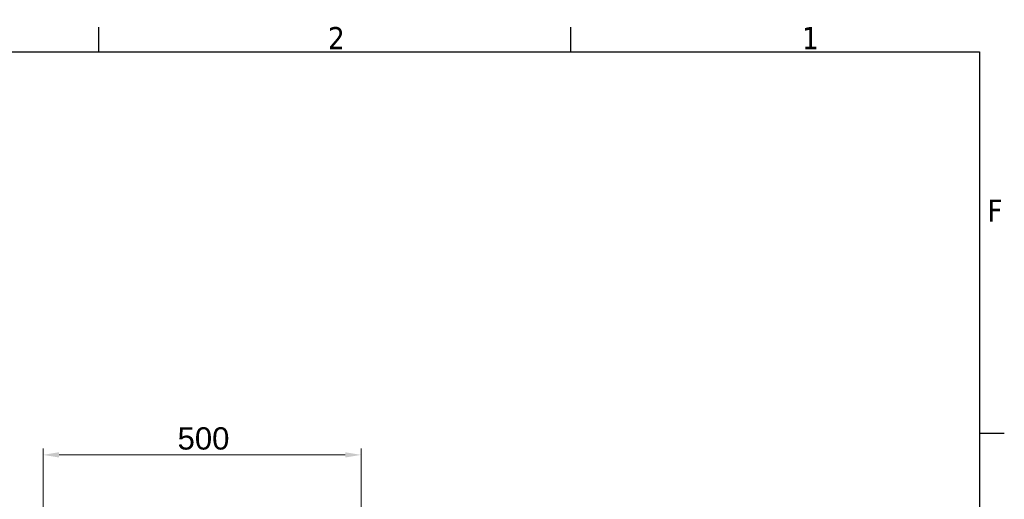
# Model space of a CAD drawing. Header units: millimetres. Extents: x 0 to 5940, y 0 to 4200.
# Tile 26 of 26: x 4331 to 5879, y 3396 to 4151. Entities that reach past the tile are written whole.
import ezdxf

# ---------------------------------------------------------------- set-up
doc = ezdxf.new("R2010")
doc.units = ezdxf.units.MM
doc.header["$LTSCALE"] = 10
doc.layers.get('0').update_dxf_attribs({"lineweight": 25})
doc.layers.add('Geometria schizzo (ISO)', color=7, linetype='Continuous', lineweight=25)
doc.layers.add('Simbolo (ISO)', color=7, linetype='Continuous', lineweight=25)
doc.layers.add('Quote(ISO)', color=7, linetype='Continuous', lineweight=25, true_color=0x80ff00)
doc.styles.add('Corrente-BSI', font='arial.ttf')
doc.styles.add('Testo nota (ISO)', font='tahoma.ttf')
doc.dimstyles.new('DEFAULT-ISO', dxfattribs={"dimscale": 10, "dimtxt": 3.5, "dimasz": 2.5, "dimexe": 1, "dimexo": 1, "dimgap": 0.762, "dimtad": 1, "dimtoh": 1, "dimrnd": 1e-08, "dimtxsty": 'Corrente-BSI', "dimcen": 0.09, "dimdle": 10, "dimclrd": 7, "dimclre": 7, "dimclrt": 7, "dimazin": 2, "dimtfac": 0.571429, "dimtmove": 0, "dimatfit": 3, "dimfxl": 1, "dimtolj": 1, "dimlwd": 5, "dimlwe": 5, "dimarcsym": 0})

# ---------------------------------------------------------------- blocks, each defined once
blk = doc.blocks.new('Bordi Bordo di default')
at = {"layer": 'Geometria schizzo (ISO)'}
for p, q in [((445.5, 410), (445.5, 413.9)), ((519.75, 410), (519.75, 413.9)), ((584, 350), (587.9, 350))]:
    blk.add_line(p, q, dxfattribs=at)
at = {"layer": 'Geometria schizzo (ISO)', "flags": 128}
blk.add_lwpolyline([(10, 10), (10, 410), (584, 410), (584, 10), (10, 10)], dxfattribs=at)
at = {"layer": 'Simbolo (ISO)', "char_height": 3.5, "attachment_point": 7, "style": 'Testo nota (ISO)'}
for s, insert in [('2', (481.56, 410.4)), ('1', (556.09, 410.4)), ('F', (585.24, 383.25))]:
    blk.add_mtext(s, dxfattribs=dict(at, insert=insert))
blk = doc.blocks.new('*D18')
at = {"layer": 'Defpoints', "color": 0, "linetype": 'Continuous', "transparency": 16777216}
for p in [(4867.6, 3465.8), (4367.6, 3365.8), (4867.6, 3365.8)]:
    blk.add_point(p, dxfattribs=at)
at = {"layer": 'Quote(ISO)', "color": 7, "linetype": 'Continuous', "lineweight": 5, "transparency": 16777216}
for p, q in [((4367.6, 3375.8), (4367.6, 3475.8)), ((4867.6, 3375.8), (4867.6, 3475.8)), ((4392.6, 3465.8), (4842.6, 3465.8))]:
    blk.add_line(p, q, dxfattribs=at)
at = {"layer": 'Quote(ISO)', "color": 7, "linetype": 'Continuous', "transparency": 16777216}
for points in [[(4392.6, 3470), (4392.6, 3461.7), (4367.6, 3465.8)], [(4842.6, 3470), (4842.6, 3461.7), (4867.6, 3465.8)]]:
    blk.add_solid(points, dxfattribs=at)
at = {"layer": 'Quote(ISO)', "color": 7, "linetype": 'Continuous', "lineweight": 9, "transparency": 16777216, "insert": (4579, 3509.2), "char_height": 35, "attachment_point": 1, "style": 'Corrente-BSI'}
blk.add_mtext('\\A1;500', dxfattribs=at)

msp = doc.modelspace()

# ---------------------------------------------------------------- block references
at = {"xscale": 10, "yscale": 10, "zscale": 10}
msp.add_blockref('Bordi Bordo di default', (0, 0), dxfattribs=at)

# ---------------------------------------------------------------- dimensions: what is measured, and where the dimension line sits
at = {"layer": 'Quote(ISO)', "color": 7, "linetype": 'Continuous', "lineweight": 9}
dim = msp.add_linear_dim(base=(4867.606, 3465.822), p1=(4367.606, 3365.822), p2=(4867.606, 3365.822), dimstyle='DEFAULT-ISO', override={"dimgap": 0.762, "dimtoh": 0, "dimdec": 2, "dimtol": 0, "dimlim": 0, "dimtp": 0, "dimtm": 0, "dimtdec": 2, "dimtofl": 0, "dimatfit": 1}, dxfattribs=at)
dim.commit()
dim.dimension.update_dxf_attribs({"geometry": '*D18', "text_midpoint": (4617.606, 3465.822), "dimtype": 160})

doc.saveas('drawing.dxf')
